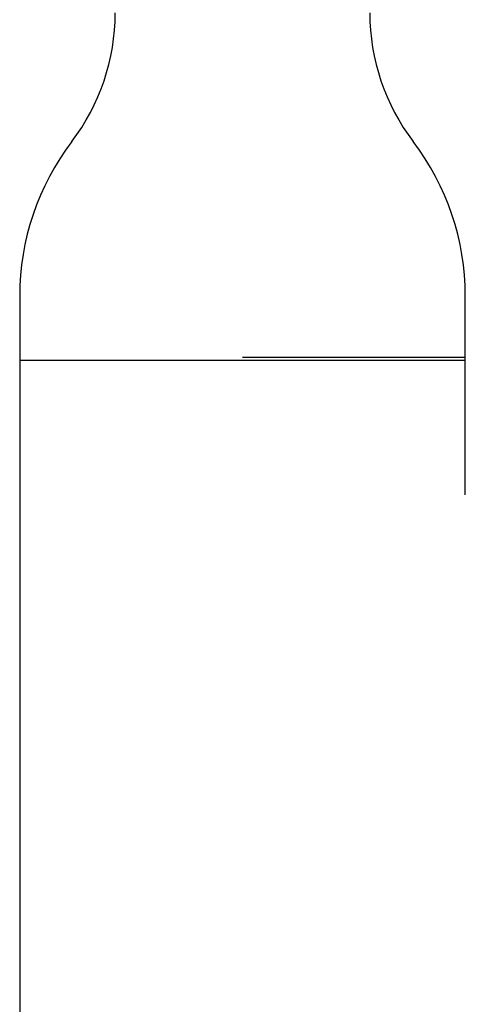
# Model space of a CAD drawing. Header units: millimetres. Extents: x 8 to 690, y 12 to 649.
# Tile 10 of 19: x 313 to 355, y 457 to 550. Entities that reach past the tile are written whole.
import ezdxf

# ---------------------------------------------------------------- set-up
doc = ezdxf.new("R2010")
doc.units = ezdxf.units.MM

msp = doc.modelspace()

# ---------------------------------------------------------------- linework, layer by layer
at = {"color": 7, "linetype": 'Continuous', "lineweight": 30}
for p, q in [((313.012, 523.675), (313.012, 517.634)), ((355.012, 517.875), (355.012, 523.675)), ((355.012, 517.875), (334.012, 517.875)), ((355.012, 504.925), (355.012, 517.875)), ((313.012, 517.634), (313.012, 414.675)), ((313.012, 517.634), (355.012, 517.634)), ((355.012, 504.925), (355.012, 504.925))]:
    msp.add_line(p, q, dxfattribs=at)
for centre, radius, start, end in [((302.012, 550.34), 20, 322.69821, 0), ((366.012, 550.34), 20, 180, 217.30179), ((337.012, 523.675), 24, 142.69821, 180), ((331.012, 523.675), 24, 0, 37.30179)]:
    msp.add_arc(centre, radius, start, end, dxfattribs=at)

doc.saveas('drawing.dxf')
